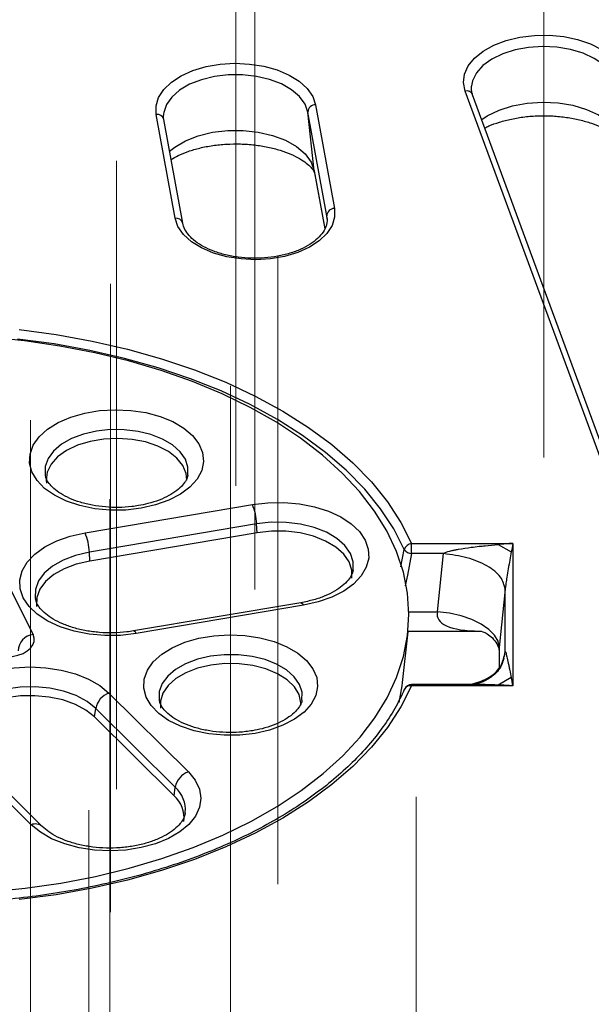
# Model space of a CAD drawing. Header units: millimetres. Extents: x 200 to 5740, y 200 to 4000.
# Tile 14 of 38: x 4346 to 4419, y 2427 to 2554. Entities that reach past the tile are written whole.
import ezdxf

# ---------------------------------------------------------------- set-up
doc = ezdxf.new("R2010")
doc.units = ezdxf.units.MM
doc.header["$LTSCALE"] = 20
doc.linetypes.add('CENTERX2', pattern=[20.32, 12.7, -2.54, 2.54, -2.54])
doc.layers.add('FORMAT', color=7, linetype='Continuous')

msp = doc.modelspace()

# ---------------------------------------------------------------- linework, layer by layer
at = {"color": 7, "linetype": 'Continuous', "lineweight": 25}
for p, q in [((4435.057, 2458.152), (4403.039, 2545.112)), ((4403.827, 2545.799), (4403.814, 2545.649)), ((4435.996, 2457.681), (4403.977, 2544.641)), ((4383.714, 2543.345), (4386.151, 2529.959)), ((4365.582, 2528.711), (4363.144, 2542.097)), ((4364.102, 2542.167), (4364.09, 2542.02)), ((4366.565, 2528.073), (4364.128, 2541.46)), ((4385.16, 2529.011), (4382.723, 2542.397)), ((4383.536, 2534.813), (4382.723, 2542.397)), ((4383.571, 2534.574), (4383.536, 2534.813)), ((4383.571, 2534.574), (4384.889, 2527.336)), ((4385.194, 2528.775), (4385.16, 2529.011)), ((4353.959, 2488.144), (4375.553, 2491.793)), ((4376.109, 2489.29), (4354.516, 2485.641)), ((4376.16, 2488.147), (4376.109, 2489.29)), ((4376.16, 2488.147), (4354.566, 2484.498)), ((4396.11, 2486.774), (4409.18, 2486.774)), ((4396.11, 2485.454), (4396.11, 2486.774)), ((4407.294, 2486.635), (4408.971, 2485.667)), ((4409.18, 2486.774), (4409.18, 2468.397)), ((4354.566, 2484.498), (4354.516, 2485.641)), ((4400.215, 2485.454), (4396.11, 2485.454)), ((4399.458, 2477.952), (4400.215, 2485.454)), ((4342.653, 2484.104), (4347.259, 2475.02)), ((4408.184, 2480.853), (4407.427, 2473.352)), ((4408.184, 2472.828), (4408.184, 2480.853)), ((4347.547, 2479.675), (4347.567, 2479.573)), ((4381.816, 2479.125), (4360.222, 2475.476)), ((4382.149, 2478.786), (4360.555, 2475.137)), ((4394.946, 2468.847), (4395.644, 2475.354)), ((4395.657, 2475.472), (4404.904, 2475.472)), ((4407.408, 2472.967), (4407.408, 2470.767)), ((4408.971, 2469.468), (4407.294, 2468.5)), ((4395.157, 2467.871), (4395.194, 2467.983)), ((4403.996, 2468.581), (4396.11, 2468.581)), ((4409.18, 2468.397), (4396.11, 2468.397)), ((4357.048, 2467.471), (4367.309, 2457.298)), ((4355.182, 2464.394), (4355.337, 2465.49)), ((4365.597, 2455.317), (4355.337, 2465.49)), ((4365.442, 2454.221), (4355.182, 2464.394)), ((4347.02, 2450.479), (4336.76, 2460.652)), ((4348.428, 2450.266), (4338.168, 2460.439)), ((4365.442, 2454.221), (4365.597, 2455.317)), ((4366.874, 2451.923), (4366.894, 2452.058))]:
    msp.add_line(p, q, dxfattribs=at)
at = {"color": 8, "linetype": 'Continuous', "lineweight": 25}
for p, q in [((4383.536, 2534.813), (4384.895, 2527.35)), ((4385.204, 2528.6), (4385.16, 2529.011)), ((4394.714, 2483.728), (4395.157, 2485.969)), ((4395.761, 2477.952), (4399.458, 2477.952)), ((4407.427, 2473.352), (4407.427, 2470.784)), ((4408.113, 2472.203), (4408.184, 2472.828)), ((4396.11, 2468.581), (4396.11, 2468.397))]:
    msp.add_line(p, q, dxfattribs=at)
at = {"color": 7, "linetype": 'Continuous', "lineweight": 25, "flags": 128}
for points in [[(4403.039, 2545.112), (4402.816, 2546.206), (4402.945, 2547.305), (4403.422, 2548.372), (4404.23, 2549.37), (4405.342, 2550.265), (4406.721, 2551.027), (4408.318, 2551.63), (4410.08, 2552.053), (4411.947, 2552.282), (4413.854, 2552.309), (4415.738, 2552.134), (4417.534, 2551.761), (4419.181, 2551.204), (4420.622, 2550.483), (4421.81, 2549.62), (4422.702, 2548.646), (4423.269, 2547.594)], [(4363.144, 2542.097), (4363.121, 2543.199), (4363.448, 2544.284), (4364.116, 2545.316), (4365.1, 2546.26), (4366.369, 2547.083), (4367.877, 2547.758), (4369.575, 2548.261), (4371.404, 2548.575), (4373.302, 2548.69), (4375.204, 2548.602), (4377.046, 2548.314), (4378.764, 2547.835), (4380.301, 2547.182), (4381.604, 2546.377), (4382.629, 2545.448), (4383.34, 2544.425), (4383.714, 2543.345)], [(4386.151, 2529.959), (4386.174, 2528.857), (4385.847, 2527.772), (4385.18, 2526.74), (4384.195, 2525.796), (4382.927, 2524.973), (4381.418, 2524.298), (4379.721, 2523.795), (4377.892, 2523.48), (4375.994, 2523.365), (4374.091, 2523.453), (4372.25, 2523.742), (4370.531, 2524.221), (4368.994, 2524.874), (4367.691, 2525.679), (4366.667, 2526.608), (4365.955, 2527.63), (4365.582, 2528.711)], [(4350.824, 2442.959), (4355.31, 2443.824), (4359.67, 2444.884), (4363.878, 2446.13), (4367.911, 2447.557), (4371.746, 2449.155), (4375.361, 2450.917), (4378.734, 2452.831), (4381.847, 2454.887), (4384.681, 2457.074), (4387.221, 2459.377), (4389.452, 2461.785), (4391.361, 2464.283), (4392.937, 2466.858), (4394.172, 2469.494), (4395.058, 2472.176), (4395.589, 2474.89), (4395.764, 2477.619), (4395.581, 2480.347), (4395.04, 2483.06), (4394.146, 2485.741), (4392.904, 2488.376), (4391.319, 2490.949), (4389.402, 2493.446), (4387.164, 2495.851), (4384.616, 2498.152), (4381.775, 2500.335), (4378.656, 2502.388), (4375.277, 2504.299), (4371.657, 2506.056), (4367.817, 2507.651), (4363.779, 2509.074), (4359.567, 2510.316), (4355.203, 2511.37), (4350.715, 2512.231), (4346.126, 2512.894), (4341.463, 2513.354)], [(4345.442, 2514.345), (4350.215, 2513.709), (4354.892, 2512.867), (4359.446, 2511.824), (4363.849, 2510.584), (4368.079, 2509.157), (4372.109, 2507.549), (4375.918, 2505.77), (4379.482, 2503.83), (4382.784, 2501.741), (4385.802, 2499.513), (4388.52, 2497.16), (4390.923, 2494.695), (4392.996, 2492.133), (4394.728, 2489.488), (4396.11, 2486.774)], [(4395.157, 2485.969), (4393.797, 2488.641), (4392.091, 2491.246), (4390.049, 2493.77), (4387.682, 2496.197), (4385.005, 2498.514), (4382.033, 2500.708), (4378.782, 2502.766), (4375.271, 2504.677), (4371.52, 2506.429), (4367.551, 2508.012), (4363.386, 2509.418), (4359.049, 2510.638), (4354.564, 2511.666), (4349.958, 2512.496), (4345.257, 2513.122)], [(4361.182, 2491.303), (4359.205, 2491.078), (4357.191, 2491.06), (4355.203, 2491.25), (4353.306, 2491.642), (4351.56, 2492.223), (4350.023, 2492.974), (4348.742, 2493.872), (4347.76, 2494.888), (4347.108, 2495.988), (4346.806, 2497.138), (4346.866, 2498.301), (4347.283, 2499.439), (4348.046, 2500.515), (4349.13, 2501.496), (4350.5, 2502.349), (4352.111, 2503.047), (4353.913, 2503.568), (4355.847, 2503.895), (4357.85, 2504.017), (4359.859, 2503.931), (4361.81, 2503.639), (4363.638, 2503.15), (4365.287, 2502.481), (4366.701, 2501.653), (4367.837, 2500.693), (4368.658, 2499.63), (4369.137, 2498.5), (4369.258, 2497.339), (4369.019, 2496.185), (4368.426, 2495.073), (4367.499, 2494.04), (4366.267, 2493.12), (4364.771, 2492.341), (4363.057, 2491.729), (4361.182, 2491.303)], [(4367.098, 2494.916), (4367.023, 2495.774), (4366.597, 2496.806), (4365.82, 2497.767), (4364.724, 2498.617), (4363.353, 2499.323), (4361.764, 2499.856), (4360.023, 2500.193), (4358.199, 2500.32), (4356.368, 2500.233), (4354.606, 2499.935), (4352.983, 2499.439), (4351.566, 2498.764), (4350.414, 2497.938), (4349.573, 2496.995), (4349.079, 2495.973), (4348.951, 2494.916), (4348.991, 2494.56)], [(4375.553, 2491.793), (4377.559, 2492.025), (4379.605, 2492.052), (4381.628, 2491.874), (4383.566, 2491.496), (4385.361, 2490.929), (4386.958, 2490.19), (4388.309, 2489.303), (4389.373, 2488.294), (4390.117, 2487.194), (4390.518, 2486.036), (4390.565, 2484.855), (4390.256, 2483.687), (4389.601, 2482.568), (4388.619, 2481.532), (4387.34, 2480.61), (4385.803, 2479.83), (4384.055, 2479.216), (4382.149, 2478.786)], [(4360.555, 2475.137), (4358.549, 2474.905), (4356.503, 2474.878), (4354.48, 2475.056), (4352.542, 2475.435), (4350.747, 2476.002), (4349.15, 2476.74), (4347.799, 2477.627), (4346.735, 2478.636), (4345.991, 2479.737), (4345.59, 2480.895), (4345.543, 2482.076), (4345.852, 2483.244), (4346.507, 2484.363), (4347.489, 2485.399), (4348.768, 2486.321), (4350.305, 2487.101), (4352.053, 2487.715), (4353.959, 2488.144)], [(4388.382, 2482.291), (4388.392, 2483.329), (4388.043, 2484.394), (4387.342, 2485.399), (4386.314, 2486.306), (4384.999, 2487.08), (4383.448, 2487.691), (4381.72, 2488.116), (4379.882, 2488.338), (4378.005, 2488.348), (4376.16, 2488.147)], [(4354.566, 2484.498), (4352.824, 2484.093), (4351.253, 2483.499), (4349.912, 2482.74), (4348.854, 2481.845), (4348.119, 2480.848), (4347.734, 2479.786), (4347.716, 2478.703), (4347.726, 2478.642)], [(4407.427, 2473.352), (4407.264, 2474.146), (4406.803, 2474.932), (4406.063, 2475.679), (4405.072, 2476.36), (4403.867, 2476.948), (4402.494, 2477.42), (4401.005, 2477.759), (4399.458, 2477.952)], [(4375.904, 2462.272), (4373.927, 2462.047), (4371.913, 2462.029), (4369.925, 2462.218), (4368.028, 2462.61), (4366.282, 2463.191), (4364.745, 2463.943), (4363.464, 2464.841), (4362.482, 2465.856), (4361.83, 2466.957), (4361.528, 2468.107), (4361.588, 2469.27), (4362.005, 2470.407), (4362.768, 2471.484), (4363.852, 2472.465), (4365.222, 2473.318), (4366.833, 2474.016), (4368.635, 2474.537), (4370.569, 2474.863), (4372.572, 2474.986), (4374.581, 2474.899), (4376.532, 2474.607), (4378.36, 2474.119), (4380.009, 2473.45), (4381.423, 2472.622), (4382.559, 2471.661), (4383.38, 2470.599), (4383.859, 2469.469), (4383.98, 2468.308), (4383.741, 2467.153), (4383.148, 2466.041), (4382.221, 2465.009), (4380.989, 2464.088), (4379.493, 2463.309), (4377.779, 2462.698), (4375.904, 2462.272)], [(4336.76, 2460.652), (4335.888, 2461.721), (4335.351, 2462.861), (4335.165, 2464.037), (4335.336, 2465.214), (4335.859, 2466.356), (4336.717, 2467.429), (4337.884, 2468.399), (4339.326, 2469.237), (4340.998, 2469.918), (4342.849, 2470.421), (4344.823, 2470.731), (4346.861, 2470.838), (4348.9, 2470.74), (4350.878, 2470.438), (4352.736, 2469.943), (4354.416, 2469.269), (4355.869, 2468.437), (4357.048, 2467.471)], [(4370.196, 2471.079), (4368.494, 2470.679), (4366.967, 2470.09), (4365.676, 2469.336), (4364.674, 2468.447), (4364.003, 2467.46), (4363.69, 2466.415), (4363.713, 2465.528)], [(4381.821, 2465.891), (4381.82, 2466.214), (4381.577, 2467.265), (4380.972, 2468.266), (4380.031, 2469.177), (4378.791, 2469.959), (4377.304, 2470.581), (4375.63, 2471.018), (4373.838, 2471.252), (4372.002, 2471.272), (4370.196, 2471.079)], [(4394.507, 2466.272), (4394.891, 2468.388), (4394.946, 2468.847)], [(4396.11, 2468.397), (4394.728, 2465.684), (4392.996, 2463.039), (4390.923, 2460.476), (4388.52, 2458.012), (4385.802, 2455.659), (4382.784, 2453.431), (4379.482, 2451.341), (4375.918, 2449.401), (4372.109, 2447.622), (4368.079, 2446.015), (4363.849, 2444.587), (4359.446, 2443.348), (4354.892, 2442.304), (4350.215, 2441.462), (4345.442, 2440.826)], [(4355.182, 2464.394), (4354.082, 2465.273), (4352.707, 2466.011), (4351.109, 2466.58), (4349.349, 2466.958), (4347.495, 2467.131), (4345.619, 2467.092), (4343.792, 2466.842), (4342.085, 2466.391), (4340.562, 2465.756), (4339.284, 2464.962), (4338.298, 2464.04), (4337.643, 2463.024), (4337.344, 2461.954), (4337.328, 2461.484)], [(4274.375, 2465.5), (4276.126, 2462.964), (4278.206, 2460.511), (4280.6, 2458.156), (4283.297, 2455.913), (4286.279, 2453.793), (4289.531, 2451.81), (4293.033, 2449.974), (4296.765, 2448.297), (4300.707, 2446.787), (4304.835, 2445.454), (4309.126, 2444.305), (4313.555, 2443.346), (4318.097, 2442.584), (4322.726, 2442.022), (4327.415, 2441.664), (4332.138, 2441.511), (4336.867, 2441.565), (4341.576, 2441.826), (4346.237, 2442.291), (4350.824, 2442.959)], [(4367.309, 2457.298), (4368.18, 2456.23), (4368.717, 2455.09), (4368.903, 2453.913), (4368.732, 2452.736), (4368.209, 2451.594), (4367.351, 2450.522), (4366.184, 2449.552), (4364.742, 2448.713), (4363.071, 2448.032), (4361.219, 2447.529), (4359.245, 2447.219), (4357.207, 2447.112), (4355.168, 2447.211), (4353.19, 2447.512), (4351.332, 2448.008), (4349.652, 2448.682), (4348.2, 2449.514), (4347.02, 2450.479)]]:
    msp.add_lwpolyline(points, dxfattribs=at)
at = {"color": 8, "linetype": 'Continuous', "lineweight": 25, "flags": 128}
for points in [[(4422.295, 2546.587), (4421.74, 2547.595), (4420.856, 2548.521), (4419.675, 2549.33), (4418.244, 2549.99), (4416.617, 2550.476), (4414.857, 2550.77), (4413.032, 2550.86), (4411.211, 2550.742), (4409.465, 2550.422), (4407.861, 2549.911), (4406.46, 2549.23), (4405.317, 2548.404), (4404.474, 2547.465), (4403.965, 2546.449), (4403.827, 2545.799)], [(4382.723, 2542.397), (4382.354, 2543.433), (4381.642, 2544.407), (4380.614, 2545.283), (4379.31, 2546.026), (4377.78, 2546.608), (4376.083, 2547.006), (4374.284, 2547.205), (4372.452, 2547.199), (4370.658, 2546.985), (4368.97, 2546.574), (4367.453, 2545.981), (4366.167, 2545.228), (4365.159, 2544.345), (4364.469, 2543.366), (4364.123, 2542.327), (4364.102, 2542.167)], [(4405.152, 2541.449), (4405.874, 2541.926), (4407.398, 2542.667), (4409.142, 2543.222), (4411.041, 2543.571), (4413.021, 2543.698), (4415.006, 2543.601), (4416.92, 2543.281), (4418.689, 2542.752), (4420.246, 2542.034), (4421.53, 2541.155), (4422.492, 2540.148), (4423.095, 2539.052)], [(4364.874, 2537.366), (4365.531, 2537.892), (4366.93, 2538.711), (4368.58, 2539.356), (4370.415, 2539.803), (4372.367, 2540.035), (4374.359, 2540.042), (4376.316, 2539.825), (4378.161, 2539.392), (4379.825, 2538.759), (4381.243, 2537.951), (4382.361, 2536.999), (4383.135, 2535.94), (4383.536, 2534.813)], [(4367.234, 2495.579), (4367.246, 2496.596), (4366.91, 2497.626), (4366.231, 2498.598), (4365.238, 2499.474), (4363.967, 2500.222), (4362.468, 2500.813), (4360.798, 2501.223), (4359.022, 2501.438), (4357.207, 2501.448), (4355.423, 2501.253), (4353.74, 2500.862), (4352.221, 2500.288), (4350.925, 2499.555), (4349.903, 2498.689), (4349.192, 2497.725), (4348.82, 2496.7), (4348.803, 2495.652), (4348.823, 2495.537)], [(4388.546, 2483.244), (4388.552, 2483.277), (4388.571, 2484.382), (4388.216, 2485.467), (4387.501, 2486.491), (4386.454, 2487.415), (4385.114, 2488.204), (4383.534, 2488.826), (4381.774, 2489.259), (4379.902, 2489.484), (4377.989, 2489.495), (4376.109, 2489.29)], [(4354.516, 2485.641), (4352.741, 2485.228), (4351.14, 2484.624), (4349.775, 2483.851), (4348.696, 2482.938), (4347.947, 2481.922), (4347.556, 2480.841), (4347.537, 2479.737), (4347.547, 2479.675)], [(4396.11, 2485.454), (4395.559, 2482.664), (4395.289, 2481.302)], [(4381.816, 2479.125), (4381.862, 2479.123), (4381.952, 2479.071), (4382.049, 2478.957), (4382.149, 2478.786)], [(4360.555, 2475.137), (4360.455, 2475.308), (4360.358, 2475.422), (4360.268, 2475.474), (4360.221, 2475.476)], [(4381.956, 2466.548), (4381.968, 2467.565), (4381.632, 2468.594), (4380.953, 2469.566), (4379.96, 2470.443), (4378.689, 2471.191), (4377.19, 2471.781), (4375.52, 2472.192), (4373.744, 2472.406), (4371.929, 2472.416), (4370.145, 2472.222), (4368.462, 2471.831), (4366.943, 2471.257), (4365.647, 2470.523), (4364.624, 2469.658), (4363.914, 2468.694), (4363.542, 2467.668), (4363.525, 2466.621), (4363.544, 2466.506)], [(4355.337, 2465.49), (4354.217, 2466.386), (4352.816, 2467.138), (4351.188, 2467.717), (4349.395, 2468.102), (4347.507, 2468.278), (4345.595, 2468.238), (4343.734, 2467.984), (4341.994, 2467.524), (4340.443, 2466.878), (4339.141, 2466.069), (4338.137, 2465.129), (4337.469, 2464.094), (4337.165, 2463.004), (4337.18, 2462.187)]]:
    msp.add_lwpolyline(points, dxfattribs=at)
at = {"color": 8, "linetype": 'Continuous', "lineweight": 25}
for centre, radius, start, end in [((4403.224, 2544.31), 0.823, 23.7235, 102.96935), ((4363.284, 2541.235), 0.874, 14.91538, 99.20637), ((4365.702, 2527.818), 0.901, 16.46286, 97.65889), ((4395.919, 2467.6), 0.82, 76.56639, 152.17043), ((4363.12, 2452.443), 3.794, 354.17026, 49.24459), ((4347.555, 2449.251), 1.34, 49.5227, 113.5338)]:
    msp.add_arc(centre, radius, start, end, dxfattribs=at)
at = {"color": 7, "linetype": 'Continuous', "lineweight": 25}
for centre, radius, start, end in [((4383.688, 2542.38), 0.965, 88.47929, 178.98423), ((4386.125, 2528.994), 0.965, 88.47929, 178.98423), ((4369.116, 2489.049), 6.998, 1.97606, 23.09016), ((4347.522, 2485.4), 6.998, 1.97606, 23.09016), ((4396.24, 2485.654), 1.127, 96.61178, 163.80176), ((4396.189, 2486.739), 1.288, 216.74363, 266.46288), ((4347.498, 2472.881), 2.152, 96.38383, 178.93873), ((4396.11, 2467.581), 1, 90, 156.3126), ((4357.907, 2465), 2.616, 109.15357, 169.19546), ((4368.167, 2454.827), 2.616, 109.15357, 169.19546), ((4363.028, 2451.412), 3.704, 351.90004, 49.33419)]:
    msp.add_arc(centre, radius, start, end, dxfattribs=at)
for centre, major_axis, ratio, start_param, end_param in [((4409.18, 2485.958), (9, 0.582), 0.0903519, 1.564953, 1.7761284), ((4409.18, 2485.958), (0.989, 5.259), 0.0285129, 1.4202711, 1.6314465), ((4343.397, 2474.385), (4.023, -0.022), 0.5749044, 5.007325, 6.5705251), ((4409.18, 2467.581), (-0.989, 5.259), 0.0285129, 4.8629142, 5.0740896), ((4409.18, 2467.581), (9, -0.582), 0.0903519, 1.5766396, 1.787815)]:
    msp.add_ellipse(centre, major_axis=major_axis, ratio=ratio, start_param=start_param, end_param=end_param, dxfattribs=at)
at = {"color": 8, "linetype": 'Continuous', "lineweight": 25}
for major_axis, ratio, start_param, end_param in [((12.966, 3.176), 0.2978549, 2.9814967, 4.0241564), ((4.645, 8.483), 0.2182461, 2.6750176, 2.7622841)]:
    msp.add_ellipse((4412.408, 2480.472), major_axis=major_axis, ratio=ratio, start_param=start_param, end_param=end_param, dxfattribs=at)
at = {"color": 7, "linetype": 'Continuous', "lineweight": 25}
for points, knots in [([(4403.977, 2544.641), (4403.933, 2544.773), (4403.817, 2545.123), (4403.832, 2545.466), (4403.842, 2545.681)], [0, 0, 0, 0, 0.3767754, 1, 1, 1, 1]), ([(4364.128, 2541.46), (4364.104, 2541.589), (4364.067, 2541.786), (4364.107, 2541.985), (4364.12, 2542.053)], [0, 0, 0, 0, 0.6574877, 1, 1, 1, 1]), ([(4405.559, 2540.345), (4405.732, 2540.435), (4406.276, 2540.716), (4407.437, 2541.126), (4408.986, 2541.533), (4410.695, 2541.812), (4412.491, 2541.946), (4414.318, 2541.925), (4416.109, 2541.748), (4417.8, 2541.426), (4419.331, 2540.98), (4420.65, 2540.442), (4421.713, 2539.855), (4422.496, 2539.274), (4422.994, 2538.764), (4423.214, 2538.426), (4423.257, 2538.321), (4423.275, 2538.278)], [0, 0, 0, 0, 0.0324668, 0.1020001, 0.172841, 0.2447907, 0.3175183, 0.3906463, 0.4637682, 0.5363864, 0.6081344, 0.6787015, 0.7479165, 0.8159159, 0.8834422, 0.9518356, 1, 1, 1, 1]), ([(4365.066, 2536.307), (4365.363, 2536.478), (4365.998, 2536.843), (4367.266, 2537.35), (4368.764, 2537.788), (4370.432, 2538.109), (4372.207, 2538.289), (4374.032, 2538.316), (4375.841, 2538.186), (4377.569, 2537.907), (4379.156, 2537.496), (4380.544, 2536.982), (4381.69, 2536.406), (4382.56, 2535.817), (4383.146, 2535.276), (4383.462, 2534.854), (4383.559, 2534.633), (4383.567, 2534.591), (4383.571, 2534.574)], [0, 0, 0, 0, 0.0549447, 0.1177625, 0.1817774, 0.2468736, 0.3127761, 0.37915, 0.4456432, 0.5118057, 0.5772767, 0.6417527, 0.7050272, 0.7671158, 0.8284856, 0.8902389, 0.9542604, 1, 1, 1, 1]), ([(4385.186, 2528.777), (4385.194, 2528.709), (4385.238, 2528.351), (4385.127, 2527.744), (4384.721, 2526.907), (4384.029, 2526.102), (4383.043, 2525.343), (4381.823, 2524.69), (4380.403, 2524.163), (4378.826, 2523.783), (4377.145, 2523.567), (4375.418, 2523.525), (4373.705, 2523.658), (4372.067, 2523.962), (4370.564, 2524.422), (4369.248, 2525.016), (4368.161, 2525.715), (4367.343, 2526.482), (4366.782, 2527.285), (4366.638, 2527.807), (4366.565, 2528.073)], [0, 0, 0, 0, 0.0151708, 0.0801896, 0.1363424, 0.1962149, 0.2539713, 0.3111838, 0.3683962, 0.4258131, 0.4834396, 0.5411982, 0.598987, 0.6566704, 0.7141302, 0.7712682, 0.8280392, 0.8845667, 0.9412116, 1, 1, 1, 1]), ([(4360.849, 2491.642), (4360.565, 2491.599), (4359.732, 2491.472), (4358.292, 2491.384), (4356.572, 2491.441), (4354.901, 2491.667), (4353.345, 2492.046), (4351.961, 2492.559), (4350.798, 2493.173), (4349.892, 2493.847), (4349.268, 2494.528), (4348.925, 2495.11), (4348.865, 2495.422), (4348.839, 2495.555)], [0, 0, 0, 0, 0.051144, 0.1502475, 0.2495947, 0.3488153, 0.4474955, 0.5453113, 0.6420173, 0.7376254, 0.8328298, 0.929015, 1, 1, 1, 1]), ([(4367.226, 2495.584), (4367.225, 2495.565), (4367.222, 2495.362), (4367.034, 2494.947), (4366.587, 2494.278), (4365.841, 2493.583), (4364.813, 2492.916), (4363.553, 2492.34), (4362.212, 2491.906), (4361.266, 2491.723), (4360.849, 2491.642)], [0, 0, 0, 0, 0.0157152, 0.1655622, 0.3043032, 0.4525053, 0.5967288, 0.7406874, 0.8855972, 1, 1, 1, 1]), ([(4400.215, 2485.454), (4400.232, 2485.47), (4400.271, 2485.506), (4400.599, 2485.69), (4401.095, 2485.802), (4401.702, 2485.935), (4402.543, 2486.091), (4403.596, 2486.246), (4404.74, 2486.385), (4405.903, 2486.512), (4406.722, 2486.584), (4407.294, 2486.635)], [0, 0, 0, 0, 0.0104723, 0.0235934, 0.1588242, 0.2161786, 0.2825328, 0.5134985, 0.6577693, 0.7612846, 1, 1, 1, 1]), ([(4408.971, 2485.667), (4408.907, 2485.323), (4408.778, 2484.622), (4408.587, 2483.542), (4408.42, 2482.547), (4408.299, 2481.777), (4408.232, 2481.297), (4408.2, 2481.036), (4408.189, 2480.908), (4408.184, 2480.853)], [0, 0, 0, 0, 0.2386654, 0.4863912, 0.7173086, 0.8709336, 0.9455137, 0.9765143, 1, 1, 1, 1]), ([(4388.543, 2483.274), (4388.493, 2483.083), (4388.394, 2482.7), (4387.947, 2482.016), (4387.224, 2481.293), (4386.203, 2480.59), (4384.95, 2479.977), (4383.485, 2479.46), (4382.38, 2479.238), (4381.816, 2479.125)], [0, 0, 0, 0, 0.1372415, 0.2753563, 0.4229999, 0.5657978, 0.7080052, 0.8509022, 1, 1, 1, 1]), ([(4360.222, 2475.476), (4359.931, 2475.431), (4359.075, 2475.301), (4357.598, 2475.207), (4355.832, 2475.258), (4354.112, 2475.478), (4352.5, 2475.855), (4351.055, 2476.369), (4349.824, 2476.989), (4348.844, 2477.679), (4348.144, 2478.39), (4347.713, 2479.053), (4347.616, 2479.43), (4347.569, 2479.611)], [0, 0, 0, 0, 0.0502501, 0.1475433, 0.2450668, 0.342491, 0.4394421, 0.5356271, 0.6308134, 0.7249685, 0.8185937, 0.9128157, 1, 1, 1, 1]), ([(4404.927, 2475.469), (4404.924, 2475.47), (4404.916, 2475.472), (4405.274, 2475.404), (4405.871, 2475.133), (4406.572, 2474.59), (4407.106, 2473.887), (4407.364, 2473.244), (4407.393, 2473.06), (4407.406, 2472.981)], [0, 0, 0, 0, 0.0968411, 0.2508062, 0.4087864, 0.5770827, 0.7558384, 0.8951625, 1, 1, 1, 1]), ([(4408.184, 2472.828), (4408.186, 2472.833), (4408.19, 2472.844), (4408.227, 2472.817), (4408.282, 2472.611), (4408.349, 2472.355), (4408.443, 2471.971), (4408.56, 2471.451), (4408.687, 2470.857), (4408.816, 2470.237), (4408.907, 2469.784), (4408.971, 2469.468)], [0, 0, 0, 0, 0.01047235, 0.02359341, 0.15882425, 0.21617858, 0.2825328, 0.51349854, 0.65776934, 0.7612846, 1, 1, 1, 1]), ([(4408.027, 2472.002), (4407.883, 2471.503), (4407.637, 2470.645), (4406.429, 2469.494), (4405.074, 2468.763), (4404.313, 2468.639), (4403.96, 2468.581)], [0, 0, 0, 0, 0.3316646, 0.5697203, 0.800286, 1, 1, 1, 1]), ([(4395.194, 2467.983), (4394.999, 2467.557), (4394.426, 2466.311), (4393.247, 2464.276), (4391.562, 2461.91), (4389.587, 2459.616), (4387.336, 2457.406), (4384.819, 2455.29), (4382.048, 2453.277), (4379.036, 2451.38), (4375.798, 2449.605), (4372.348, 2447.964), (4368.705, 2446.465), (4364.885, 2445.114), (4360.907, 2443.92), (4356.792, 2442.888), (4352.56, 2442.024), (4348.231, 2441.333), (4343.828, 2440.818), (4339.371, 2440.481), (4334.885, 2440.325), (4330.39, 2440.351), (4325.909, 2440.557), (4321.465, 2440.944), (4317.08, 2441.509), (4312.775, 2442.249), (4308.573, 2443.16), (4304.494, 2444.238), (4300.558, 2445.476), (4296.785, 2446.87), (4293.195, 2448.41), (4289.803, 2450.088), (4286.628, 2451.897), (4283.684, 2453.826), (4280.988, 2455.866), (4278.543, 2458.003), (4276.393, 2460.234), (4274.933, 2461.939), (4274.285, 2462.914), (4274.162, 2463.099)], [0, 0, 0, 0, 0.0146168, 0.0427931, 0.0709058, 0.0989495, 0.1269431, 0.1549042, 0.182847, 0.2107816, 0.2387146, 0.2666496, 0.2945899, 0.3225369, 0.3504912, 0.3784526, 0.4064205, 0.434394, 0.4623721, 0.4903537, 0.5183375, 0.5463224, 0.5743071, 0.60229, 0.6302698, 0.6582454, 0.6862154, 0.7141787, 0.7421343, 0.7700813, 0.7980191, 0.8259475, 0.8538674, 0.8817807, 0.9096909, 0.9376021, 0.9655222, 0.9934629, 1, 1, 1, 1]), ([(4375.571, 2462.611), (4375.287, 2462.568), (4374.454, 2462.441), (4373.014, 2462.353), (4371.294, 2462.409), (4369.623, 2462.635), (4368.067, 2463.015), (4366.683, 2463.528), (4365.52, 2464.142), (4364.614, 2464.816), (4363.99, 2465.497), (4363.647, 2466.079), (4363.587, 2466.391), (4363.561, 2466.523)], [0, 0, 0, 0, 0.051144, 0.1502475, 0.2495947, 0.3488153, 0.4474955, 0.5453113, 0.6420173, 0.7376254, 0.8328298, 0.929015, 1, 1, 1, 1]), ([(4381.948, 2466.553), (4381.947, 2466.533), (4381.944, 2466.331), (4381.756, 2465.916), (4381.309, 2465.246), (4380.563, 2464.552), (4379.535, 2463.884), (4378.275, 2463.309), (4376.934, 2462.875), (4375.988, 2462.692), (4375.571, 2462.611)], [0, 0, 0, 0, 0.0157152, 0.1655622, 0.3043032, 0.4525053, 0.5967288, 0.7406874, 0.8855972, 1, 1, 1, 1]), ([(4366.875, 2452.003), (4366.875, 2451.978), (4366.879, 2451.754), (4366.699, 2451.316), (4366.266, 2450.616), (4365.535, 2449.89), (4364.515, 2449.189), (4363.263, 2448.573), (4361.81, 2448.071), (4360.198, 2447.707), (4358.48, 2447.498), (4356.713, 2447.456), (4354.959, 2447.584), (4353.28, 2447.877), (4351.735, 2448.318), (4350.385, 2448.884), (4349.236, 2449.547), (4348.699, 2450.025), (4348.428, 2450.266)], [0, 0, 0, 0, 0.0085394, 0.0775605, 0.140866, 0.2085383, 0.2739932, 0.3391784, 0.4046801, 0.4707017, 0.5371644, 0.6038951, 0.6706933, 0.7372993, 0.8034893, 0.8690744, 0.9339392, 1, 1, 1, 1])]:
    msp.add_open_spline(points, degree=3, knots=knots, dxfattribs=at)
msp.add_open_spline([(4408.184, 2480.853), (4408.058, 2481.388), (4407.805, 2482.457), (4405.959, 2483.918), (4403.332, 2485.039), (4401.254, 2485.315), (4400.215, 2485.454)], degree=3, dxfattribs=at)
at = {"color": 8, "linetype": 'Continuous', "lineweight": 25}
for points, knots in [([(4403.698, 2468.578), (4404.446, 2468.802), (4406.1, 2469.298), (4407.795, 2470.847), (4408.055, 2472.168), (4408.184, 2472.828)], [0, 0, 0, 0, 0.2923729, 0.6461864, 1, 1, 1, 1]), ([(4407.294, 2468.5), (4406.722, 2468.524), (4405.622, 2468.569), (4404.524, 2468.575), (4403.996, 2468.578)], [0, 0, 0, 0, 0.5194254, 1, 1, 1, 1])]:
    msp.add_open_spline(points, degree=3, knots=knots, dxfattribs=at)
at = {"layer": 'FORMAT', "linetype": 'CENTERX2', "lineweight": 18}
for p, q in [((4413.154, 2497.832), (4413.154, 2585.465)), ((4373.429, 2494.2), (4373.429, 2581.833)), ((4375.866, 2480.814), (4375.866, 2568.447)), ((4358.024, 2536.124), (4358.024, 2455.08)), ((4378.851, 2523.884), (4378.851, 2442.84)), ((4357.257, 2520.235), (4357.257, 2439.191)), ((4372.746, 2507.093), (4372.746, 2426.049)), ((4346.904, 2502.656), (4346.904, 2421.612)), ((4357.164, 2492.483), (4357.164, 2411.439)), ((4396.687, 2366.457), (4396.687, 2454.09)), ((4354.439, 2364.751), (4354.439, 2452.385))]:
    msp.add_line(p, q, dxfattribs=at)

doc.saveas('drawing.dxf')
